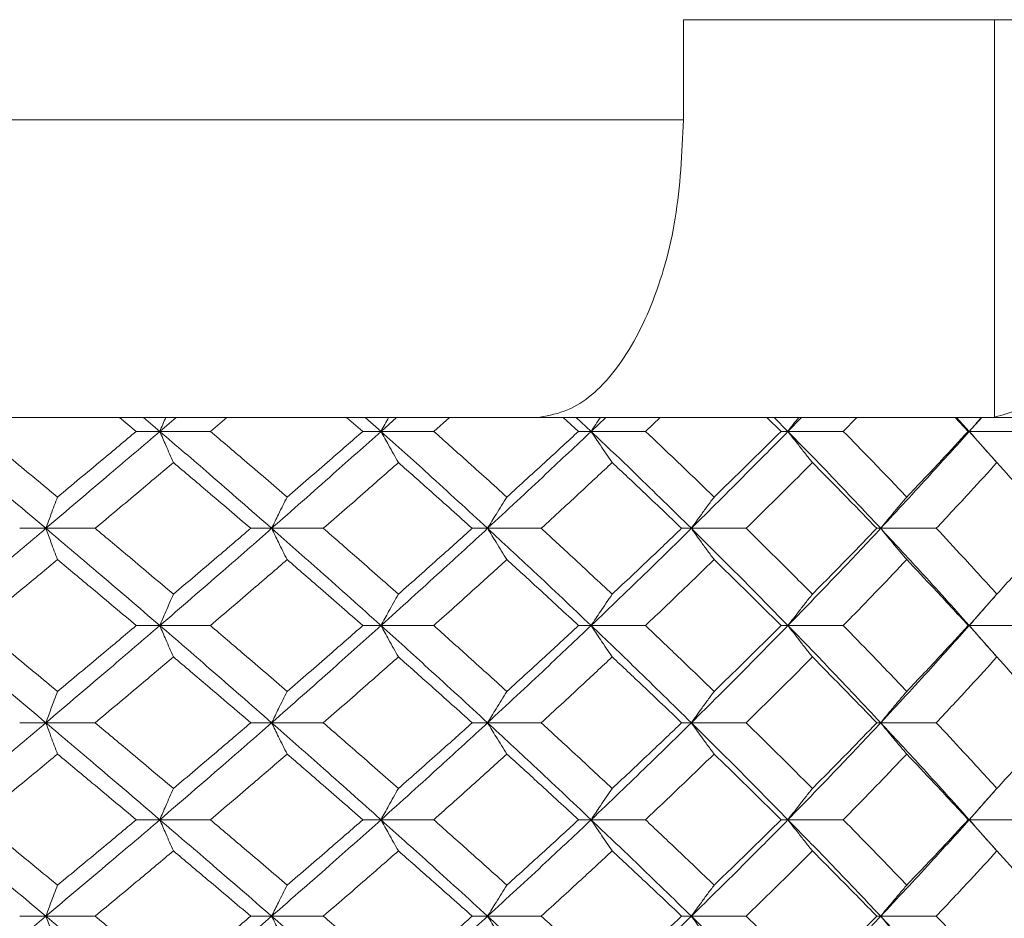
# Model space of a CAD drawing. Header units: inches. Extents: x -4.1 to 22.8, y -8.3 to 17.7.
# Tile 39 of 130: x -0.594 to 0.025, y 1.803 to 2.368. Entities that reach past the tile are written whole.
import ezdxf

# ---------------------------------------------------------------- set-up
doc = ezdxf.new("R2010")
doc.units = ezdxf.units.IN
doc.header["$MEASUREMENT"] = 0

msp = doc.modelspace()

# ---------------------------------------------------------------- linework, layer by layer
at = {"color": 7, "linetype": 'Continuous', "lineweight": 15}
for p, q in [((0.10933, 2.36819), (-0.17646, 2.36819)), ((-0.17646, 2.36819), (-0.17646, 2.30519)), ((0.0191, 2.36819), (0.0191, 2.11833)), ((-1.82114, 2.30519), (-0.17646, 2.30519)), ((-0.27019, 2.11819), (-1.7274, 2.11819)), ((-0.52061, 2.10937), (-0.5312, 2.11819)), ((-0.50578, 2.10937), (-0.51615, 2.11819)), ((-0.50578, 2.10937), (-0.49552, 2.11819)), ((-0.47401, 2.10937), (-0.46363, 2.11819)), ((-0.37815, 2.10937), (-0.38831, 2.11819)), ((-0.36672, 2.10937), (-0.37666, 2.11819)), ((-0.36672, 2.10937), (-0.35693, 2.11819)), ((-0.33358, 2.10937), (-0.32368, 2.11819)), ((-0.26669, 2.11833), (-0.27019, 2.11819)), ((-0.27019, 2.11819), (0.01532, 2.11819)), ((-0.24249, 2.10937), (-0.25211, 2.11819)), ((-0.23459, 2.10937), (-0.24399, 2.11819)), ((-0.23459, 2.10937), (-0.22537, 2.11819)), ((-0.20043, 2.10937), (-0.19113, 2.11819)), ((-0.11512, 2.10937), (-0.1241, 2.11819)), ((-0.11083, 2.10937), (-0.11958, 2.11819)), ((-0.11083, 2.10937), (-0.10228, 2.11819)), ((-0.07604, 2.10937), (-0.06743, 2.11819)), ((0.00257, 2.10937), (-0.00566, 2.11819)), ((0.0032, 2.10937), (-0.00481, 2.11819)), ((0.0032, 2.10937), (0.01098, 2.11819)), ((0.01532, 2.11819), (0.0191, 2.11833)), ((0.74392, 2.11819), (0.01532, 2.11819)), ((-0.50578, 2.10937), (-0.52061, 2.10937)), ((-0.50578, 2.10937), (-0.47401, 2.10937)), ((-0.36672, 2.10937), (-0.37815, 2.10937)), ((-0.36672, 2.10937), (-0.33358, 2.10937)), ((-0.23459, 2.10937), (-0.24249, 2.10937)), ((-0.23459, 2.10937), (-0.20043, 2.10937)), ((-0.11083, 2.10937), (-0.11512, 2.10937)), ((-0.11083, 2.10937), (-0.07604, 2.10937)), ((0.0032, 2.10937), (0.00257, 2.10937)), ((0.02042, 2.08986), (0.0032, 2.10937)), ((0.0032, 2.10937), (0.03825, 2.10937)), ((-0.57743, 2.04841), (-0.5939, 2.04841)), ((-0.57743, 2.04841), (-0.54648, 2.04841)), ((-0.43548, 2.04841), (-0.44862, 2.04841)), ((-0.43548, 2.04841), (-0.40298, 2.04841)), ((-0.2997, 2.04841), (-0.30938, 2.04841)), ((-0.2997, 2.04841), (-0.266, 2.04841)), ((-0.17158, 2.04841), (-0.17768, 2.04841)), ((-0.17158, 2.04841), (-0.13705, 2.04841)), ((-0.05252, 2.04841), (-0.05498, 2.04841)), ((-0.05252, 2.04841), (-0.01755, 2.04841)), ((0.0032, 1.98729), (0.02038, 2.00689)), ((-0.50578, 1.98729), (-0.52061, 1.98729)), ((-0.50578, 1.98729), (-0.47401, 1.98729)), ((-0.36672, 1.98729), (-0.37815, 1.98729)), ((-0.36672, 1.98729), (-0.33358, 1.98729)), ((-0.23459, 1.98729), (-0.24249, 1.98729)), ((-0.23459, 1.98729), (-0.20043, 1.98729)), ((-0.11083, 1.98729), (-0.11512, 1.98729)), ((-0.11083, 1.98729), (-0.07604, 1.98729)), ((0.0032, 1.98729), (0.00257, 1.98729)), ((0.02042, 1.9677), (0.0032, 1.98729)), ((0.0032, 1.98729), (0.03825, 1.98729)), ((-0.57743, 1.92616), (-0.5939, 1.92616)), ((-0.57743, 1.92616), (-0.54648, 1.92616)), ((-0.43548, 1.92616), (-0.44862, 1.92616)), ((-0.43548, 1.92616), (-0.40298, 1.92616)), ((-0.2997, 1.92616), (-0.30938, 1.92616)), ((-0.2997, 1.92616), (-0.266, 1.92616)), ((-0.17158, 1.92616), (-0.17768, 1.92616)), ((-0.17158, 1.92616), (-0.13705, 1.92616)), ((-0.05252, 1.92616), (-0.05498, 1.92616)), ((-0.05252, 1.92616), (-0.01755, 1.92616)), ((0.0032, 1.86521), (0.02038, 1.88473)), ((-0.50578, 1.86521), (-0.52061, 1.86521)), ((-0.50578, 1.86521), (-0.47401, 1.86521)), ((-0.36672, 1.86521), (-0.37815, 1.86521)), ((-0.36672, 1.86521), (-0.33358, 1.86521)), ((-0.23459, 1.86521), (-0.24249, 1.86521)), ((-0.23459, 1.86521), (-0.20043, 1.86521)), ((-0.11083, 1.86521), (-0.11512, 1.86521)), ((-0.11083, 1.86521), (-0.07604, 1.86521)), ((0.0032, 1.86521), (0.00257, 1.86521)), ((0.02042, 1.84575), (0.0032, 1.86521)), ((0.0032, 1.86521), (0.03825, 1.86521)), ((-0.57743, 1.80459), (-0.5939, 1.80459)), ((-0.57743, 1.80459), (-0.54648, 1.80459)), ((-0.43548, 1.80459), (-0.44862, 1.80459)), ((-0.43548, 1.80459), (-0.40298, 1.80459)), ((-0.2997, 1.80459), (-0.30938, 1.80459)), ((-0.2997, 1.80459), (-0.266, 1.80459)), ((-0.17158, 1.80459), (-0.17768, 1.80459)), ((-0.17158, 1.80459), (-0.13705, 1.80459)), ((-0.05252, 1.80459), (-0.05498, 1.80459)), ((-0.05252, 1.80459), (-0.01755, 1.80459))]:
    msp.add_line(p, q, dxfattribs=at)
for points, knots in [([(-0.17646, 2.30519), (-0.17749, 2.28422), (-0.17956, 2.2423), (-0.19564, 2.1864), (-0.21934, 2.14408), (-0.2446, 2.1225), (-0.26088, 2.11943), (-0.26669, 2.11833)], [0, 0, 0, 0, 0.219054, 0.438124, 0.65753, 0.877706, 1, 1, 1, 1]), ([(0.0191, 2.11833), (0.02963, 2.12122), (0.0507, 2.12701), (0.07825, 2.16159), (0.09854, 2.21089), (0.10816, 2.26192), (0.10902, 2.29403), (0.10933, 2.30519)], [0, 0, 0, 0, 0.221192, 0.442436, 0.66314, 0.882991, 1, 1, 1, 1]), ([(-0.50199, 2.11819), (-0.502, 2.11816), (-0.50328, 2.11525), (-0.50454, 2.11229), (-0.50578, 2.10937)], [0, 0, 0, 0, 0.010761, 1, 1, 1, 1]), ([(-0.36186, 2.11819), (-0.36188, 2.11816), (-0.36351, 2.11525), (-0.36513, 2.11229), (-0.36672, 2.10937)], [0, 0, 0, 0, 0.0107659, 1, 1, 1, 1]), ([(-0.22872, 2.11819), (-0.22874, 2.11816), (-0.23071, 2.11525), (-0.23266, 2.11229), (-0.23459, 2.10937)], [0, 0, 0, 0, 0.010768, 1, 1, 1, 1]), ([(-0.10401, 2.11819), (-0.10403, 2.11816), (-0.10632, 2.11525), (-0.10859, 2.11229), (-0.11083, 2.10937)], [0, 0, 0, 0, 0.010766, 1, 1, 1, 1]), ([(0.0109, 2.11819), (0.01087, 2.11816), (0.00829, 2.11525), (0.00573, 2.11229), (0.0032, 2.10937)], [0, 0, 0, 0, 0.010766, 1, 1, 1, 1]), ([(-0.57743, 2.04841), (-0.59095, 2.05981), (-0.61508, 2.08014), (-0.6395, 2.10044), (-0.65024, 2.10937)], [0, 0, 0, 0, 0.560457, 1, 1, 1, 1]), ([(-0.57013, 2.0681), (-0.57944, 2.07581), (-0.59606, 2.08958), (-0.61282, 2.10332), (-0.62019, 2.10937)], [0, 0, 0, 0, 0.560339, 1, 1, 1, 1]), ([(-0.57743, 2.04841), (-0.56397, 2.05981), (-0.53995, 2.08014), (-0.51621, 2.10044), (-0.50578, 2.10937)], [0, 0, 0, 0, 0.560457, 1, 1, 1, 1]), ([(-0.57013, 2.0681), (-0.56085, 2.07581), (-0.54428, 2.08958), (-0.52784, 2.10332), (-0.52061, 2.10937)], [0, 0, 0, 0, 0.560339, 1, 1, 1, 1]), ([(-0.49724, 2.08973), (-0.49804, 2.09154), (-0.49964, 2.09514), (-0.50249, 2.10167), (-0.50453, 2.10644), (-0.50578, 2.10937)], [0, 0, 0, 0, 0.279166, 0.558332, 1, 1, 1, 1]), ([(-0.43548, 2.04841), (-0.44851, 2.05981), (-0.47175, 2.08014), (-0.49539, 2.10044), (-0.50578, 2.10937)], [0, 0, 0, 0, 0.560457, 1, 1, 1, 1]), ([(-0.42572, 2.0681), (-0.43469, 2.07581), (-0.4507, 2.08958), (-0.46689, 2.10332), (-0.47401, 2.10937)], [0, 0, 0, 0, 0.560339, 1, 1, 1, 1]), ([(-0.43548, 2.04841), (-0.42253, 2.05981), (-0.39943, 2.08014), (-0.37671, 2.10044), (-0.36672, 2.10937)], [0, 0, 0, 0, 0.560457, 1, 1, 1, 1]), ([(-0.42572, 2.0681), (-0.41679, 2.07581), (-0.40085, 2.08958), (-0.38508, 2.10332), (-0.37815, 2.10937)], [0, 0, 0, 0, 0.5603389, 1, 1, 1, 1]), ([(-0.35577, 2.08973), (-0.3568, 2.09154), (-0.35885, 2.09514), (-0.36251, 2.10167), (-0.36512, 2.10644), (-0.36672, 2.10937)], [0, 0, 0, 0, 0.279167, 0.558335, 1, 1, 1, 1]), ([(-0.2997, 2.04841), (-0.31209, 2.05981), (-0.3342, 2.08014), (-0.35679, 2.10044), (-0.36672, 2.10937)], [0, 0, 0, 0, 0.5604574, 1, 1, 1, 1]), ([(-0.28759, 2.0681), (-0.29611, 2.07581), (-0.31134, 2.08958), (-0.32678, 2.10332), (-0.33358, 2.10937)], [0, 0, 0, 0, 0.560338, 1, 1, 1, 1]), ([(-0.2997, 2.04841), (-0.28741, 2.05981), (-0.26548, 2.08014), (-0.24402, 2.10044), (-0.23459, 2.10937)], [0, 0, 0, 0, 0.560457, 1, 1, 1, 1]), ([(-0.28759, 2.0681), (-0.27911, 2.07581), (-0.26397, 2.08958), (-0.24905, 2.10332), (-0.24249, 2.10937)], [0, 0, 0, 0, 0.560339, 1, 1, 1, 1]), ([(-0.22135, 2.08973), (-0.22259, 2.09154), (-0.22508, 2.09514), (-0.2295, 2.10167), (-0.23266, 2.10644), (-0.23459, 2.10937)], [0, 0, 0, 0, 0.279169, 0.558336, 1, 1, 1, 1]), ([(-0.17158, 2.04841), (-0.1832, 2.05981), (-0.20393, 2.08014), (-0.22523, 2.10044), (-0.23459, 2.10937)], [0, 0, 0, 0, 0.560457, 1, 1, 1, 1]), ([(-0.15725, 2.0681), (-0.16524, 2.07581), (-0.17951, 2.08958), (-0.19404, 2.10332), (-0.20043, 2.10937)], [0, 0, 0, 0, 0.56034, 1, 1, 1, 1]), ([(-0.17158, 2.04841), (-0.16008, 2.05981), (-0.13956, 2.08014), (-0.1196, 2.10044), (-0.11083, 2.10937)], [0, 0, 0, 0, 0.5604574, 1, 1, 1, 1]), ([(-0.15725, 2.0681), (-0.14931, 2.07581), (-0.13514, 2.08958), (-0.12123, 2.10332), (-0.11512, 2.10937)], [0, 0, 0, 0, 0.5603386, 1, 1, 1, 1]), ([(-0.09545, 2.08973), (-0.09689, 2.09154), (-0.09978, 2.09514), (-0.10491, 2.10167), (-0.10858, 2.10644), (-0.11083, 2.10937)], [0, 0, 0, 0, 0.279166, 0.558334, 1, 1, 1, 1]), ([(-0.05252, 2.04841), (-0.06324, 2.05981), (-0.08236, 2.08014), (-0.10214, 2.10044), (-0.11083, 2.10937)], [0, 0, 0, 0, 0.560457, 1, 1, 1, 1]), ([(-0.03613, 2.0681), (-0.0435, 2.07581), (-0.05665, 2.08958), (-0.07012, 2.10332), (-0.07604, 2.10937)], [0, 0, 0, 0, 0.560339, 1, 1, 1, 1]), ([(-0.05252, 2.04841), (-0.04194, 2.05981), (-0.02305, 2.08014), (-0.00482, 2.10044), (0.0032, 2.10937)], [0, 0, 0, 0, 0.560458, 1, 1, 1, 1]), ([(-0.03613, 2.0681), (-0.02882, 2.07581), (-0.01577, 2.08958), (-0.00303, 2.10332), (0.00257, 2.10937)], [0, 0, 0, 0, 0.560339, 1, 1, 1, 1]), ([(0.02056, 2.08973), (0.01893, 2.09154), (0.01567, 2.09514), (0.00988, 2.10167), (0.00574, 2.10644), (0.0032, 2.10937)], [0, 0, 0, 0, 0.279166, 0.558335, 1, 1, 1, 1]), ([(-0.54648, 2.04841), (-0.53725, 2.05613), (-0.52077, 2.06991), (-0.50442, 2.08368), (-0.49724, 2.08973)], [0, 0, 0, 0, 0.560273, 1, 1, 1, 1]), ([(-0.44862, 2.04841), (-0.45766, 2.05613), (-0.47378, 2.06991), (-0.49007, 2.08368), (-0.49724, 2.08973)], [0, 0, 0, 0, 0.560273, 1, 1, 1, 1]), ([(-0.40298, 2.04841), (-0.39411, 2.05613), (-0.37829, 2.06991), (-0.36265, 2.08368), (-0.35577, 2.08973)], [0, 0, 0, 0, 0.560274, 1, 1, 1, 1]), ([(-0.30938, 2.04841), (-0.31798, 2.05613), (-0.33334, 2.06991), (-0.34892, 2.08368), (-0.35577, 2.08973)], [0, 0, 0, 0, 0.560273, 1, 1, 1, 1]), ([(-0.266, 2.04841), (-0.2576, 2.05613), (-0.24261, 2.06991), (-0.22784, 2.08368), (-0.22135, 2.08973)], [0, 0, 0, 0, 0.560273, 1, 1, 1, 1]), ([(-0.17768, 2.04841), (-0.18576, 2.05613), (-0.2002, 2.06991), (-0.21489, 2.08368), (-0.22135, 2.08973)], [0, 0, 0, 0, 0.560273, 1, 1, 1, 1]), ([(-0.13705, 2.04841), (-0.12921, 2.05613), (-0.11521, 2.06991), (-0.10148, 2.08368), (-0.09545, 2.08973)], [0, 0, 0, 0, 0.560273, 1, 1, 1, 1]), ([(-0.05498, 2.04841), (-0.06246, 2.05613), (-0.0758, 2.06991), (-0.08945, 2.08368), (-0.09545, 2.08973)], [0, 0, 0, 0, 0.560274, 1, 1, 1, 1]), ([(-0.01755, 2.04841), (-0.01035, 2.05613), (0.0025, 2.06991), (0.01504, 2.08368), (0.02056, 2.08973)], [0, 0, 0, 0, 0.560274, 1, 1, 1, 1]), ([(0.05738, 2.04841), (0.05059, 2.05613), (0.03848, 2.06991), (0.02603, 2.08368), (0.02056, 2.08973)], [0, 0, 0, 0, 0.5602737, 1, 1, 1, 1]), ([(-0.57013, 2.0681), (-0.57082, 2.06629), (-0.57218, 2.06268), (-0.57462, 2.05614), (-0.57636, 2.05135), (-0.57743, 2.04841)], [0, 0, 0, 0, 0.2788684, 0.5577382, 1, 1, 1, 1]), ([(-0.42572, 2.0681), (-0.42663, 2.06629), (-0.42846, 2.06268), (-0.43172, 2.05614), (-0.43405, 2.05135), (-0.43548, 2.04841)], [0, 0, 0, 0, 0.278869, 0.55774, 1, 1, 1, 1]), ([(-0.28759, 2.0681), (-0.28872, 2.06629), (-0.29099, 2.06268), (-0.29504, 2.05614), (-0.29793, 2.05135), (-0.2997, 2.04841)], [0, 0, 0, 0, 0.2788689, 0.557743, 1, 1, 1, 1]), ([(-0.15725, 2.0681), (-0.15859, 2.06629), (-0.16128, 2.06268), (-0.16606, 2.05614), (-0.16948, 2.05135), (-0.17158, 2.04841)], [0, 0, 0, 0, 0.278869, 0.557739, 1, 1, 1, 1]), ([(-0.03613, 2.0681), (-0.03766, 2.06629), (-0.04074, 2.06268), (-0.04621, 2.05614), (-0.05012, 2.05135), (-0.05252, 2.04841)], [0, 0, 0, 0, 0.27887, 0.557739, 1, 1, 1, 1]), ([(-0.65024, 1.98729), (-0.63658, 1.9987), (-0.61218, 2.01908), (-0.58805, 2.03945), (-0.57743, 2.04841)], [0, 0, 0, 0, 0.560155, 1, 1, 1, 1]), ([(-0.57013, 2.02871), (-0.57081, 2.03051), (-0.57218, 2.03413), (-0.57462, 2.04068), (-0.57636, 2.04547), (-0.57743, 2.04841)], [0, 0, 0, 0, 0.278774, 0.557552, 1, 1, 1, 1]), ([(-0.50578, 1.98729), (-0.51907, 1.9987), (-0.5428, 2.01908), (-0.56685, 2.03945), (-0.57743, 2.04841)], [0, 0, 0, 0, 0.560155, 1, 1, 1, 1]), ([(-0.49724, 2.00701), (-0.50639, 2.01474), (-0.52273, 2.02855), (-0.53923, 2.04234), (-0.54648, 2.04841)], [0, 0, 0, 0, 0.560136, 1, 1, 1, 1]), ([(-0.50578, 1.98729), (-0.49256, 1.9987), (-0.46895, 2.01908), (-0.44571, 2.03945), (-0.43548, 2.04841)], [0, 0, 0, 0, 0.560155, 1, 1, 1, 1]), ([(-0.49724, 2.00701), (-0.48812, 2.01474), (-0.47184, 2.02855), (-0.45572, 2.04234), (-0.44862, 2.04841)], [0, 0, 0, 0, 0.560136, 1, 1, 1, 1]), ([(-0.42572, 2.02871), (-0.42663, 2.03051), (-0.42846, 2.03413), (-0.43172, 2.04068), (-0.43405, 2.04547), (-0.43548, 2.04841)], [0, 0, 0, 0, 0.278772, 0.557551, 1, 1, 1, 1]), ([(-0.36672, 1.98729), (-0.37945, 1.9987), (-0.40217, 2.01908), (-0.4253, 2.03945), (-0.43548, 2.04841)], [0, 0, 0, 0, 0.560156, 1, 1, 1, 1]), ([(-0.35577, 2.00701), (-0.36453, 2.01474), (-0.38017, 2.02855), (-0.39601, 2.04234), (-0.40298, 2.04841)], [0, 0, 0, 0, 0.560135, 1, 1, 1, 1]), ([(-0.36672, 1.98729), (-0.35409, 1.9987), (-0.33153, 2.01908), (-0.30942, 2.03945), (-0.2997, 2.04841)], [0, 0, 0, 0, 0.5601558, 1, 1, 1, 1]), ([(-0.35577, 2.00701), (-0.34705, 2.01474), (-0.33149, 2.02855), (-0.31613, 2.04234), (-0.30938, 2.04841)], [0, 0, 0, 0, 0.560136, 1, 1, 1, 1]), ([(-0.28759, 2.02871), (-0.28872, 2.03051), (-0.29099, 2.03413), (-0.29503, 2.04068), (-0.29793, 2.04547), (-0.2997, 2.04841)], [0, 0, 0, 0, 0.278778, 0.557551, 1, 1, 1, 1]), ([(-0.23459, 1.98729), (-0.24661, 1.9987), (-0.26807, 2.01908), (-0.29004, 2.03945), (-0.2997, 2.04841)], [0, 0, 0, 0, 0.560155, 1, 1, 1, 1]), ([(-0.22135, 2.00701), (-0.22962, 2.01474), (-0.24439, 2.02855), (-0.2594, 2.04234), (-0.266, 2.04841)], [0, 0, 0, 0, 0.560135, 1, 1, 1, 1]), ([(-0.23459, 1.98729), (-0.22268, 1.9987), (-0.20142, 2.01908), (-0.18069, 2.03945), (-0.17158, 2.04841)], [0, 0, 0, 0, 0.560155, 1, 1, 1, 1]), ([(-0.22135, 2.00701), (-0.21313, 2.01474), (-0.19845, 2.02855), (-0.18403, 2.04234), (-0.17768, 2.04841)], [0, 0, 0, 0, 0.5601361, 1, 1, 1, 1]), ([(-0.15725, 2.02871), (-0.15859, 2.03051), (-0.16127, 2.03413), (-0.16606, 2.04068), (-0.16948, 2.04547), (-0.17158, 2.04841)], [0, 0, 0, 0, 0.278774, 0.557551, 1, 1, 1, 1]), ([(-0.11083, 1.98729), (-0.12201, 1.9987), (-0.14198, 2.01908), (-0.16254, 2.03945), (-0.17158, 2.04841)], [0, 0, 0, 0, 0.560155, 1, 1, 1, 1]), ([(-0.09545, 2.00701), (-0.10314, 2.01474), (-0.11687, 2.02855), (-0.13089, 2.04234), (-0.13705, 2.04841)], [0, 0, 0, 0, 0.560136, 1, 1, 1, 1]), ([(-0.11083, 1.98729), (-0.09978, 1.9987), (-0.08004, 2.01908), (-0.06093, 2.03945), (-0.05252, 2.04841)], [0, 0, 0, 0, 0.560155, 1, 1, 1, 1]), ([(-0.09545, 2.00701), (-0.08781, 2.01474), (-0.07419, 2.02855), (-0.06085, 2.04234), (-0.05498, 2.04841)], [0, 0, 0, 0, 0.560136, 1, 1, 1, 1]), ([(-0.03613, 2.02871), (-0.03766, 2.03051), (-0.04073, 2.03413), (-0.04621, 2.04068), (-0.05012, 2.04547), (-0.05252, 2.04841)], [0, 0, 0, 0, 0.278774, 0.557551, 1, 1, 1, 1]), ([(0.0032, 1.98729), (-0.00702, 1.9987), (-0.02527, 2.01908), (-0.0442, 2.03945), (-0.05252, 2.04841)], [0, 0, 0, 0, 0.560155, 1, 1, 1, 1]), ([(0.02056, 2.00701), (0.01353, 2.01474), (0.00098, 2.02855), (-0.01189, 2.04234), (-0.01755, 2.04841)], [0, 0, 0, 0, 0.560136, 1, 1, 1, 1]), ([(0.02056, 2.00701), (0.02752, 2.01474), (0.03995, 2.02855), (0.05206, 2.04234), (0.05738, 2.04841)], [0, 0, 0, 0, 0.560136, 1, 1, 1, 1]), ([(-0.62019, 1.98729), (-0.61081, 1.99502), (-0.59407, 2.00883), (-0.57744, 2.02263), (-0.57013, 2.02871)], [0, 0, 0, 0, 0.560071, 1, 1, 1, 1]), ([(-0.52061, 1.98729), (-0.52981, 1.99502), (-0.54625, 2.00883), (-0.56284, 2.02263), (-0.57013, 2.02871)], [0, 0, 0, 0, 0.5600709, 1, 1, 1, 1]), ([(-0.47401, 1.98729), (-0.46495, 1.99502), (-0.44877, 2.00883), (-0.43276, 2.02263), (-0.42572, 2.02871)], [0, 0, 0, 0, 0.560071, 1, 1, 1, 1]), ([(-0.37815, 1.98729), (-0.38698, 1.99502), (-0.40274, 2.00883), (-0.4187, 2.02263), (-0.42572, 2.02871)], [0, 0, 0, 0, 0.560071, 1, 1, 1, 1]), ([(-0.33358, 1.98729), (-0.32493, 1.99502), (-0.3095, 2.00883), (-0.29428, 2.02263), (-0.28759, 2.02871)], [0, 0, 0, 0, 0.560071, 1, 1, 1, 1]), ([(-0.24249, 1.98729), (-0.25085, 1.99502), (-0.26577, 2.00883), (-0.28092, 2.02263), (-0.28759, 2.02871)], [0, 0, 0, 0, 0.560071, 1, 1, 1, 1]), ([(-0.20043, 1.98729), (-0.1923, 1.99502), (-0.17778, 2.00883), (-0.16352, 2.02263), (-0.15725, 2.02871)], [0, 0, 0, 0, 0.56007, 1, 1, 1, 1]), ([(-0.11512, 1.98729), (-0.12291, 1.99502), (-0.13682, 2.00883), (-0.15101, 2.02263), (-0.15725, 2.02871)], [0, 0, 0, 0, 0.560071, 1, 1, 1, 1]), ([(-0.07604, 1.98729), (-0.06851, 1.99502), (-0.05506, 2.00883), (-0.04191, 2.02263), (-0.03613, 2.02871)], [0, 0, 0, 0, 0.560071, 1, 1, 1, 1]), ([(0.00257, 1.98729), (-0.00457, 1.99502), (-0.01732, 2.00883), (-0.03038, 2.02263), (-0.03613, 2.02871)], [0, 0, 0, 0, 0.560071, 1, 1, 1, 1]), ([(-0.49724, 2.00701), (-0.49804, 2.0052), (-0.49964, 2.00158), (-0.50249, 1.99503), (-0.50453, 1.99023), (-0.50578, 1.98729)], [0, 0, 0, 0, 0.278673, 0.557349, 1, 1, 1, 1]), ([(-0.35577, 2.00701), (-0.3568, 2.0052), (-0.35885, 2.00158), (-0.3625, 1.99503), (-0.36512, 1.99023), (-0.36672, 1.98729)], [0, 0, 0, 0, 0.278675, 0.557352, 1, 1, 1, 1]), ([(-0.22135, 2.00701), (-0.22259, 2.0052), (-0.22507, 2.00158), (-0.22949, 1.99503), (-0.23265, 1.99023), (-0.23459, 1.98729)], [0, 0, 0, 0, 0.278679, 0.557354, 1, 1, 1, 1]), ([(-0.09545, 2.00701), (-0.09689, 2.0052), (-0.09977, 2.00158), (-0.10491, 1.99503), (-0.10858, 1.99023), (-0.11083, 1.98729)], [0, 0, 0, 0, 0.278675, 0.557352, 1, 1, 1, 1]), ([(0.02056, 2.00701), (0.01893, 2.0052), (0.01568, 2.00158), (0.00988, 1.99503), (0.00574, 1.99023), (0.0032, 1.98729)], [0, 0, 0, 0, 0.278675, 0.557353, 1, 1, 1, 1]), ([(-0.57743, 1.92616), (-0.59095, 1.93757), (-0.6151, 1.95794), (-0.6395, 1.97832), (-0.65024, 1.98729)], [0, 0, 0, 0, 0.559853, 1, 1, 1, 1]), ([(-0.57013, 1.94587), (-0.57944, 1.9536), (-0.59607, 1.9674), (-0.61282, 1.98121), (-0.62019, 1.98729)], [0, 0, 0, 0, 0.5599325, 1, 1, 1, 1]), ([(-0.57743, 1.92616), (-0.56397, 1.93757), (-0.53993, 1.95794), (-0.51622, 1.97832), (-0.50578, 1.98729)], [0, 0, 0, 0, 0.559853, 1, 1, 1, 1]), ([(-0.57013, 1.94587), (-0.56085, 1.9536), (-0.54427, 1.9674), (-0.52784, 1.98121), (-0.52061, 1.98729)], [0, 0, 0, 0, 0.559932, 1, 1, 1, 1]), ([(-0.49724, 1.96756), (-0.49804, 1.96937), (-0.49964, 1.97299), (-0.50249, 1.97954), (-0.50453, 1.98434), (-0.50578, 1.98729)], [0, 0, 0, 0, 0.278673, 0.557348, 1, 1, 1, 1]), ([(-0.43548, 1.92616), (-0.4485, 1.93757), (-0.47177, 1.95794), (-0.49538, 1.97832), (-0.50578, 1.98729)], [0, 0, 0, 0, 0.559853, 1, 1, 1, 1]), ([(-0.42572, 1.94587), (-0.43469, 1.9536), (-0.4507, 1.9674), (-0.46689, 1.98121), (-0.47401, 1.98729)], [0, 0, 0, 0, 0.559933, 1, 1, 1, 1]), ([(-0.43548, 1.92616), (-0.42253, 1.93757), (-0.39941, 1.95794), (-0.37671, 1.97832), (-0.36672, 1.98729)], [0, 0, 0, 0, 0.559853, 1, 1, 1, 1]), ([(-0.42572, 1.94587), (-0.41679, 1.9536), (-0.40084, 1.9674), (-0.38508, 1.98121), (-0.37815, 1.98729)], [0, 0, 0, 0, 0.559932, 1, 1, 1, 1]), ([(-0.35577, 1.96756), (-0.3568, 1.96937), (-0.35885, 1.97299), (-0.3625, 1.97954), (-0.36512, 1.98434), (-0.36672, 1.98729)], [0, 0, 0, 0, 0.278675, 0.557351, 1, 1, 1, 1]), ([(-0.2997, 1.92616), (-0.31209, 1.93757), (-0.33421, 1.95794), (-0.35679, 1.97832), (-0.36672, 1.98729)], [0, 0, 0, 0, 0.559853, 1, 1, 1, 1]), ([(-0.28759, 1.94587), (-0.29611, 1.9536), (-0.31134, 1.9674), (-0.32678, 1.98121), (-0.33358, 1.98729)], [0, 0, 0, 0, 0.559932, 1, 1, 1, 1]), ([(-0.2997, 1.92616), (-0.28741, 1.93757), (-0.26546, 1.95794), (-0.24403, 1.97832), (-0.23459, 1.98729)], [0, 0, 0, 0, 0.559853, 1, 1, 1, 1]), ([(-0.28759, 1.94587), (-0.27911, 1.9536), (-0.26396, 1.9674), (-0.24905, 1.98121), (-0.24249, 1.98729)], [0, 0, 0, 0, 0.559933, 1, 1, 1, 1]), ([(-0.22135, 1.96756), (-0.22259, 1.96937), (-0.22507, 1.97299), (-0.22949, 1.97954), (-0.23265, 1.98434), (-0.23459, 1.98729)], [0, 0, 0, 0, 0.278679, 0.557353, 1, 1, 1, 1]), ([(-0.17158, 1.92616), (-0.18319, 1.93757), (-0.20394, 1.95794), (-0.22522, 1.97832), (-0.23459, 1.98729)], [0, 0, 0, 0, 0.559853, 1, 1, 1, 1]), ([(-0.15725, 1.94587), (-0.16524, 1.9536), (-0.17951, 1.9674), (-0.19404, 1.98121), (-0.20043, 1.98729)], [0, 0, 0, 0, 0.559933, 1, 1, 1, 1]), ([(-0.17158, 1.92616), (-0.16008, 1.93757), (-0.13955, 1.95794), (-0.11961, 1.97832), (-0.11083, 1.98729)], [0, 0, 0, 0, 0.559852, 1, 1, 1, 1]), ([(-0.15725, 1.94587), (-0.14931, 1.9536), (-0.13513, 1.9674), (-0.12123, 1.98121), (-0.11512, 1.98729)], [0, 0, 0, 0, 0.559932, 1, 1, 1, 1]), ([(-0.09545, 1.96756), (-0.09689, 1.96937), (-0.09977, 1.97299), (-0.10491, 1.97954), (-0.10858, 1.98434), (-0.11083, 1.98729)], [0, 0, 0, 0, 0.278675, 0.55735, 1, 1, 1, 1]), ([(-0.05252, 1.92616), (-0.06324, 1.93757), (-0.08237, 1.95794), (-0.10213, 1.97832), (-0.11083, 1.98729)], [0, 0, 0, 0, 0.559853, 1, 1, 1, 1]), ([(-0.03613, 1.94587), (-0.0435, 1.9536), (-0.05666, 1.9674), (-0.07011, 1.98121), (-0.07604, 1.98729)], [0, 0, 0, 0, 0.5599331, 1, 1, 1, 1]), ([(-0.05252, 1.92616), (-0.04194, 1.93757), (-0.02304, 1.95794), (-0.00482, 1.97832), (0.0032, 1.98729)], [0, 0, 0, 0, 0.5598531, 1, 1, 1, 1]), ([(-0.03613, 1.94587), (-0.02882, 1.9536), (-0.01577, 1.9674), (-0.00303, 1.98121), (0.00257, 1.98729)], [0, 0, 0, 0, 0.559933, 1, 1, 1, 1]), ([(0.02056, 1.96756), (0.01893, 1.96937), (0.01568, 1.97299), (0.00988, 1.97954), (0.00574, 1.98434), (0.0032, 1.98729)], [0, 0, 0, 0, 0.278675, 0.557351, 1, 1, 1, 1]), ([(-0.54648, 1.92616), (-0.53725, 1.93389), (-0.52076, 1.94768), (-0.50443, 1.96149), (-0.49724, 1.96756)], [0, 0, 0, 0, 0.559868, 1, 1, 1, 1]), ([(-0.44862, 1.92616), (-0.45765, 1.93389), (-0.47378, 1.94768), (-0.49007, 1.96149), (-0.49724, 1.96756)], [0, 0, 0, 0, 0.559867, 1, 1, 1, 1]), ([(-0.40298, 1.92616), (-0.39411, 1.93389), (-0.37828, 1.94768), (-0.36265, 1.96149), (-0.35577, 1.96756)], [0, 0, 0, 0, 0.559868, 1, 1, 1, 1]), ([(-0.30938, 1.92616), (-0.31798, 1.93389), (-0.33335, 1.94768), (-0.34892, 1.96149), (-0.35577, 1.96756)], [0, 0, 0, 0, 0.559867, 1, 1, 1, 1]), ([(-0.266, 1.92616), (-0.2576, 1.93389), (-0.2426, 1.94768), (-0.22785, 1.96149), (-0.22135, 1.96756)], [0, 0, 0, 0, 0.5598671, 1, 1, 1, 1]), ([(-0.17768, 1.92616), (-0.18576, 1.93389), (-0.2002, 1.94768), (-0.21489, 1.96149), (-0.22135, 1.96756)], [0, 0, 0, 0, 0.559867, 1, 1, 1, 1]), ([(-0.13705, 1.92616), (-0.12921, 1.93389), (-0.11521, 1.94768), (-0.10149, 1.96149), (-0.09545, 1.96756)], [0, 0, 0, 0, 0.5598676, 1, 1, 1, 1]), ([(-0.05498, 1.92616), (-0.06245, 1.93389), (-0.07581, 1.94768), (-0.08945, 1.96149), (-0.09545, 1.96756)], [0, 0, 0, 0, 0.559868, 1, 1, 1, 1]), ([(-0.01755, 1.92616), (-0.01035, 1.93389), (0.00251, 1.94768), (0.01504, 1.96149), (0.02056, 1.96756)], [0, 0, 0, 0, 0.559868, 1, 1, 1, 1]), ([(0.05738, 1.92616), (0.0506, 1.93389), (0.03848, 1.94768), (0.02603, 1.96149), (0.02056, 1.96756)], [0, 0, 0, 0, 0.559868, 1, 1, 1, 1]), ([(-0.57013, 1.94587), (-0.57081, 1.94406), (-0.57218, 1.94045), (-0.57462, 1.93389), (-0.57636, 1.9291), (-0.57743, 1.92616)], [0, 0, 0, 0, 0.278776, 0.557552, 1, 1, 1, 1]), ([(-0.42572, 1.94587), (-0.42663, 1.94406), (-0.42846, 1.94045), (-0.43172, 1.93389), (-0.43405, 1.9291), (-0.43548, 1.92616)], [0, 0, 0, 0, 0.278773, 0.557551, 1, 1, 1, 1]), ([(-0.28759, 1.94587), (-0.28872, 1.94406), (-0.29099, 1.94045), (-0.29503, 1.93389), (-0.29793, 1.9291), (-0.2997, 1.92616)], [0, 0, 0, 0, 0.278779, 0.557551, 1, 1, 1, 1]), ([(-0.15725, 1.94587), (-0.15859, 1.94406), (-0.16127, 1.94045), (-0.16606, 1.93389), (-0.16948, 1.9291), (-0.17158, 1.92616)], [0, 0, 0, 0, 0.278776, 0.557551, 1, 1, 1, 1]), ([(-0.03613, 1.94587), (-0.03766, 1.94406), (-0.04073, 1.94045), (-0.04621, 1.93389), (-0.05012, 1.9291), (-0.05252, 1.92616)], [0, 0, 0, 0, 0.278775, 0.557551, 1, 1, 1, 1]), ([(-0.65024, 1.86521), (-0.63658, 1.87657), (-0.61217, 1.89687), (-0.58805, 1.91721), (-0.57743, 1.92616)], [0, 0, 0, 0, 0.55955, 1, 1, 1, 1]), ([(-0.57013, 1.90648), (-0.57082, 1.90828), (-0.57218, 1.91189), (-0.57462, 1.91844), (-0.57636, 1.92323), (-0.57743, 1.92616)], [0, 0, 0, 0, 0.2788684, 0.5577382, 1, 1, 1, 1]), ([(-0.50578, 1.86521), (-0.51907, 1.87657), (-0.54282, 1.89687), (-0.56685, 1.91721), (-0.57743, 1.92616)], [0, 0, 0, 0, 0.559551, 1, 1, 1, 1]), ([(-0.49724, 1.88484), (-0.50639, 1.89255), (-0.52274, 1.90631), (-0.53922, 1.9201), (-0.54648, 1.92616)], [0, 0, 0, 0, 0.5597301, 1, 1, 1, 1]), ([(-0.50578, 1.86521), (-0.49256, 1.87657), (-0.46894, 1.89687), (-0.44571, 1.91721), (-0.43548, 1.92616)], [0, 0, 0, 0, 0.55955, 1, 1, 1, 1]), ([(-0.49724, 1.88484), (-0.48812, 1.89255), (-0.47183, 1.90631), (-0.45572, 1.9201), (-0.44862, 1.92616)], [0, 0, 0, 0, 0.5597302, 1, 1, 1, 1]), ([(-0.42572, 1.90648), (-0.42663, 1.90828), (-0.42846, 1.91189), (-0.43172, 1.91844), (-0.43405, 1.92323), (-0.43548, 1.92616)], [0, 0, 0, 0, 0.278869, 0.55774, 1, 1, 1, 1]), ([(-0.36672, 1.86521), (-0.37944, 1.87657), (-0.40218, 1.89687), (-0.4253, 1.91721), (-0.43548, 1.92616)], [0, 0, 0, 0, 0.55955, 1, 1, 1, 1]), ([(-0.35577, 1.88484), (-0.36453, 1.89255), (-0.38018, 1.90631), (-0.39601, 1.9201), (-0.40298, 1.92616)], [0, 0, 0, 0, 0.55973, 1, 1, 1, 1]), ([(-0.36672, 1.86521), (-0.35409, 1.87657), (-0.33152, 1.89687), (-0.30943, 1.91721), (-0.2997, 1.92616)], [0, 0, 0, 0, 0.55955, 1, 1, 1, 1]), ([(-0.35577, 1.88484), (-0.34706, 1.89255), (-0.33148, 1.90631), (-0.31613, 1.9201), (-0.30938, 1.92616)], [0, 0, 0, 0, 0.559731, 1, 1, 1, 1]), ([(-0.28759, 1.90648), (-0.28872, 1.90828), (-0.29099, 1.91189), (-0.29504, 1.91844), (-0.29793, 1.92323), (-0.2997, 1.92616)], [0, 0, 0, 0, 0.2788689, 0.557743, 1, 1, 1, 1]), ([(-0.23459, 1.86521), (-0.24661, 1.87657), (-0.26808, 1.89687), (-0.29003, 1.91721), (-0.2997, 1.92616)], [0, 0, 0, 0, 0.5595496, 1, 1, 1, 1]), ([(-0.22135, 1.88484), (-0.22962, 1.89255), (-0.2444, 1.90631), (-0.2594, 1.9201), (-0.266, 1.92616)], [0, 0, 0, 0, 0.559731, 1, 1, 1, 1]), ([(-0.23459, 1.86521), (-0.22268, 1.87657), (-0.20141, 1.89687), (-0.1807, 1.91721), (-0.17158, 1.92616)], [0, 0, 0, 0, 0.55955, 1, 1, 1, 1]), ([(-0.22135, 1.88484), (-0.21313, 1.89255), (-0.19845, 1.90631), (-0.18403, 1.9201), (-0.17768, 1.92616)], [0, 0, 0, 0, 0.55973, 1, 1, 1, 1]), ([(-0.15725, 1.90648), (-0.15859, 1.90828), (-0.16128, 1.91189), (-0.16606, 1.91844), (-0.16948, 1.92323), (-0.17158, 1.92616)], [0, 0, 0, 0, 0.278869, 0.557739, 1, 1, 1, 1]), ([(-0.11083, 1.86521), (-0.12201, 1.87657), (-0.14199, 1.89687), (-0.16253, 1.91721), (-0.17158, 1.92616)], [0, 0, 0, 0, 0.559551, 1, 1, 1, 1]), ([(-0.09545, 1.88484), (-0.10314, 1.89255), (-0.11688, 1.90631), (-0.13089, 1.9201), (-0.13705, 1.92616)], [0, 0, 0, 0, 0.5597304, 1, 1, 1, 1]), ([(-0.11083, 1.86521), (-0.09978, 1.87657), (-0.08003, 1.89687), (-0.06093, 1.91721), (-0.05252, 1.92616)], [0, 0, 0, 0, 0.55955, 1, 1, 1, 1]), ([(-0.09545, 1.88484), (-0.08782, 1.89255), (-0.07418, 1.90631), (-0.06085, 1.9201), (-0.05498, 1.92616)], [0, 0, 0, 0, 0.559731, 1, 1, 1, 1]), ([(-0.03613, 1.90648), (-0.03766, 1.90828), (-0.04074, 1.91189), (-0.04621, 1.91844), (-0.05012, 1.92323), (-0.05252, 1.92616)], [0, 0, 0, 0, 0.27887, 0.557739, 1, 1, 1, 1]), ([(0.0032, 1.86521), (-0.00702, 1.87657), (-0.02528, 1.89687), (-0.04419, 1.91721), (-0.05252, 1.92616)], [0, 0, 0, 0, 0.55955, 1, 1, 1, 1]), ([(0.02056, 1.88484), (0.01353, 1.89255), (0.00098, 1.90631), (-0.01188, 1.9201), (-0.01755, 1.92616)], [0, 0, 0, 0, 0.55973, 1, 1, 1, 1]), ([(0.02056, 1.88484), (0.02752, 1.89255), (0.03995, 1.90631), (0.05205, 1.9201), (0.05738, 1.92616)], [0, 0, 0, 0, 0.5597302, 1, 1, 1, 1]), ([(-0.62019, 1.86521), (-0.61082, 1.8729), (-0.59406, 1.88665), (-0.57745, 1.90041), (-0.57013, 1.90648)], [0, 0, 0, 0, 0.559664, 1, 1, 1, 1]), ([(-0.52061, 1.86521), (-0.52981, 1.8729), (-0.54626, 1.88665), (-0.56283, 1.90041), (-0.57013, 1.90648)], [0, 0, 0, 0, 0.559665, 1, 1, 1, 1]), ([(-0.47401, 1.86521), (-0.46495, 1.8729), (-0.44876, 1.88665), (-0.43276, 1.90041), (-0.42572, 1.90648)], [0, 0, 0, 0, 0.559664, 1, 1, 1, 1]), ([(-0.37815, 1.86521), (-0.38698, 1.8729), (-0.40275, 1.88665), (-0.4187, 1.90041), (-0.42572, 1.90648)], [0, 0, 0, 0, 0.559664, 1, 1, 1, 1]), ([(-0.33358, 1.86521), (-0.32494, 1.8729), (-0.30949, 1.88665), (-0.29428, 1.90041), (-0.28759, 1.90648)], [0, 0, 0, 0, 0.5596646, 1, 1, 1, 1]), ([(-0.24249, 1.86521), (-0.25084, 1.8729), (-0.26577, 1.88665), (-0.28092, 1.90041), (-0.28759, 1.90648)], [0, 0, 0, 0, 0.5596641, 1, 1, 1, 1]), ([(-0.20043, 1.86521), (-0.1923, 1.8729), (-0.17778, 1.88665), (-0.16352, 1.90041), (-0.15725, 1.90648)], [0, 0, 0, 0, 0.559664, 1, 1, 1, 1]), ([(-0.11512, 1.86521), (-0.12291, 1.8729), (-0.13683, 1.88665), (-0.151, 1.90041), (-0.15725, 1.90648)], [0, 0, 0, 0, 0.559664, 1, 1, 1, 1]), ([(-0.07604, 1.86521), (-0.06851, 1.8729), (-0.05506, 1.88665), (-0.04191, 1.90041), (-0.03613, 1.90648)], [0, 0, 0, 0, 0.5596644, 1, 1, 1, 1]), ([(0.00257, 1.86521), (-0.00457, 1.8729), (-0.01732, 1.88665), (-0.03038, 1.90041), (-0.03613, 1.90648)], [0, 0, 0, 0, 0.559664, 1, 1, 1, 1]), ([(-0.49724, 1.88484), (-0.49804, 1.88304), (-0.49964, 1.87943), (-0.50249, 1.8729), (-0.50453, 1.86813), (-0.50578, 1.86521)], [0, 0, 0, 0, 0.279166, 0.558333, 1, 1, 1, 1]), ([(-0.35577, 1.88484), (-0.3568, 1.88304), (-0.35885, 1.87943), (-0.36251, 1.8729), (-0.36512, 1.86813), (-0.36672, 1.86521)], [0, 0, 0, 0, 0.279167, 0.558336, 1, 1, 1, 1]), ([(-0.22135, 1.88484), (-0.22259, 1.88304), (-0.22508, 1.87943), (-0.2295, 1.8729), (-0.23266, 1.86813), (-0.23459, 1.86521)], [0, 0, 0, 0, 0.279169, 0.558338, 1, 1, 1, 1]), ([(-0.09545, 1.88484), (-0.09689, 1.88304), (-0.09978, 1.87943), (-0.10491, 1.8729), (-0.10858, 1.86813), (-0.11083, 1.86521)], [0, 0, 0, 0, 0.279166, 0.558335, 1, 1, 1, 1]), ([(0.02056, 1.88484), (0.01893, 1.88304), (0.01567, 1.87943), (0.00988, 1.8729), (0.00574, 1.86813), (0.0032, 1.86521)], [0, 0, 0, 0, 0.279166, 0.558336, 1, 1, 1, 1]), ([(-0.57743, 1.80459), (-0.59095, 1.81587), (-0.61511, 1.83605), (-0.63949, 1.85629), (-0.65024, 1.86521)], [0, 0, 0, 0, 0.559248, 1, 1, 1, 1]), ([(-0.57013, 1.82409), (-0.57944, 1.83175), (-0.59608, 1.84545), (-0.61282, 1.85916), (-0.62019, 1.86521)], [0, 0, 0, 0, 0.559527, 1, 1, 1, 1]), ([(-0.57743, 1.80459), (-0.56398, 1.81587), (-0.53992, 1.83605), (-0.51622, 1.85629), (-0.50578, 1.86521)], [0, 0, 0, 0, 0.559248, 1, 1, 1, 1]), ([(-0.57013, 1.82409), (-0.56085, 1.83175), (-0.54426, 1.84545), (-0.52784, 1.85916), (-0.52061, 1.86521)], [0, 0, 0, 0, 0.5595275, 1, 1, 1, 1]), ([(-0.49724, 1.84561), (-0.49804, 1.84741), (-0.49964, 1.85101), (-0.5025, 1.85752), (-0.50453, 1.86229), (-0.50578, 1.86521)], [0, 0, 0, 0, 0.279354, 0.558709, 1, 1, 1, 1]), ([(-0.43548, 1.80459), (-0.4485, 1.81587), (-0.47178, 1.83605), (-0.49538, 1.85629), (-0.50578, 1.86521)], [0, 0, 0, 0, 0.559249, 1, 1, 1, 1]), ([(-0.42572, 1.82409), (-0.43469, 1.83175), (-0.45071, 1.84545), (-0.46689, 1.85916), (-0.47401, 1.86521)], [0, 0, 0, 0, 0.559527, 1, 1, 1, 1]), ([(-0.43548, 1.80459), (-0.42254, 1.81587), (-0.3994, 1.83605), (-0.37672, 1.85629), (-0.36672, 1.86521)], [0, 0, 0, 0, 0.559248, 1, 1, 1, 1]), ([(-0.42572, 1.82409), (-0.41679, 1.83175), (-0.40083, 1.84545), (-0.38509, 1.85916), (-0.37815, 1.86521)], [0, 0, 0, 0, 0.559527, 1, 1, 1, 1]), ([(-0.35577, 1.84561), (-0.3568, 1.84741), (-0.35886, 1.85101), (-0.36251, 1.85752), (-0.36512, 1.86229), (-0.36672, 1.86521)], [0, 0, 0, 0, 0.279356, 0.558711, 1, 1, 1, 1]), ([(-0.2997, 1.80459), (-0.31208, 1.81587), (-0.33423, 1.83605), (-0.35678, 1.85629), (-0.36672, 1.86521)], [0, 0, 0, 0, 0.559248, 1, 1, 1, 1]), ([(-0.28759, 1.82409), (-0.29611, 1.83175), (-0.31135, 1.84545), (-0.32678, 1.85916), (-0.33358, 1.86521)], [0, 0, 0, 0, 0.559527, 1, 1, 1, 1]), ([(-0.2997, 1.80459), (-0.28741, 1.81587), (-0.26545, 1.83605), (-0.24403, 1.85629), (-0.23459, 1.86521)], [0, 0, 0, 0, 0.559248, 1, 1, 1, 1]), ([(-0.28759, 1.82409), (-0.27911, 1.83175), (-0.26396, 1.84545), (-0.24905, 1.85916), (-0.24249, 1.86521)], [0, 0, 0, 0, 0.559528, 1, 1, 1, 1]), ([(-0.22135, 1.84561), (-0.22259, 1.84741), (-0.22508, 1.85101), (-0.2295, 1.85752), (-0.23266, 1.86229), (-0.23459, 1.86521)], [0, 0, 0, 0, 0.2793569, 0.5587139, 1, 1, 1, 1]), ([(-0.17158, 1.80459), (-0.18319, 1.81587), (-0.20395, 1.83605), (-0.22522, 1.85629), (-0.23459, 1.86521)], [0, 0, 0, 0, 0.559248, 1, 1, 1, 1]), ([(-0.15725, 1.82409), (-0.16524, 1.83175), (-0.17952, 1.84545), (-0.19404, 1.85916), (-0.20043, 1.86521)], [0, 0, 0, 0, 0.559528, 1, 1, 1, 1]), ([(-0.17158, 1.80459), (-0.16008, 1.81587), (-0.13953, 1.83605), (-0.11961, 1.85629), (-0.11083, 1.86521)], [0, 0, 0, 0, 0.559248, 1, 1, 1, 1]), ([(-0.15725, 1.82409), (-0.14931, 1.83175), (-0.13513, 1.84545), (-0.12124, 1.85916), (-0.11512, 1.86521)], [0, 0, 0, 0, 0.559527, 1, 1, 1, 1]), ([(-0.09545, 1.84561), (-0.09689, 1.84741), (-0.09978, 1.85101), (-0.10492, 1.85752), (-0.10859, 1.86229), (-0.11083, 1.86521)], [0, 0, 0, 0, 0.279355, 0.558712, 1, 1, 1, 1]), ([(-0.05252, 1.80459), (-0.06323, 1.81587), (-0.08239, 1.83605), (-0.10213, 1.85629), (-0.11083, 1.86521)], [0, 0, 0, 0, 0.559248, 1, 1, 1, 1]), ([(-0.03613, 1.82409), (-0.04349, 1.83175), (-0.05666, 1.84545), (-0.07011, 1.85916), (-0.07604, 1.86521)], [0, 0, 0, 0, 0.5595274, 1, 1, 1, 1]), ([(-0.05252, 1.80459), (-0.04194, 1.81587), (-0.02303, 1.83605), (-0.00483, 1.85629), (0.0032, 1.86521)], [0, 0, 0, 0, 0.559248, 1, 1, 1, 1]), ([(-0.03613, 1.82409), (-0.02882, 1.83175), (-0.01576, 1.84545), (-0.00303, 1.85916), (0.00257, 1.86521)], [0, 0, 0, 0, 0.559527, 1, 1, 1, 1]), ([(0.02056, 1.84561), (0.01893, 1.84741), (0.01567, 1.85101), (0.00987, 1.85752), (0.00573, 1.86229), (0.0032, 1.86521)], [0, 0, 0, 0, 0.279355, 0.558712, 1, 1, 1, 1]), ([(-0.54648, 1.80459), (-0.53725, 1.81223), (-0.52075, 1.82589), (-0.50443, 1.83958), (-0.49724, 1.84561)], [0, 0, 0, 0, 0.559461, 1, 1, 1, 1]), ([(-0.44862, 1.80459), (-0.45765, 1.81223), (-0.47379, 1.82589), (-0.49007, 1.83958), (-0.49724, 1.84561)], [0, 0, 0, 0, 0.559462, 1, 1, 1, 1]), ([(-0.40298, 1.80459), (-0.39412, 1.81223), (-0.37828, 1.82589), (-0.36265, 1.83958), (-0.35577, 1.84561)], [0, 0, 0, 0, 0.559462, 1, 1, 1, 1]), ([(-0.30938, 1.80459), (-0.31798, 1.81223), (-0.33335, 1.82589), (-0.34892, 1.83958), (-0.35577, 1.84561)], [0, 0, 0, 0, 0.559461, 1, 1, 1, 1]), ([(-0.266, 1.80459), (-0.2576, 1.81223), (-0.2426, 1.82589), (-0.22785, 1.83958), (-0.22135, 1.84561)], [0, 0, 0, 0, 0.559461, 1, 1, 1, 1]), ([(-0.17768, 1.80459), (-0.18576, 1.81223), (-0.20021, 1.82589), (-0.21489, 1.83958), (-0.22135, 1.84561)], [0, 0, 0, 0, 0.559461, 1, 1, 1, 1]), ([(-0.13705, 1.80459), (-0.12921, 1.81223), (-0.1152, 1.82589), (-0.10149, 1.83958), (-0.09545, 1.84561)], [0, 0, 0, 0, 0.559461, 1, 1, 1, 1]), ([(-0.05498, 1.80459), (-0.06245, 1.81223), (-0.07581, 1.82589), (-0.08944, 1.83958), (-0.09545, 1.84561)], [0, 0, 0, 0, 0.5594609, 1, 1, 1, 1]), ([(-0.01755, 1.80459), (-0.01035, 1.81223), (0.00251, 1.82589), (0.01504, 1.83958), (0.02056, 1.84561)], [0, 0, 0, 0, 0.5594611, 1, 1, 1, 1]), ([(0.05738, 1.80459), (0.0506, 1.81223), (0.03847, 1.82589), (0.02604, 1.83958), (0.02056, 1.84561)], [0, 0, 0, 0, 0.559461, 1, 1, 1, 1]), ([(-0.57013, 1.82409), (-0.57082, 1.8223), (-0.57219, 1.8187), (-0.57463, 1.81222), (-0.57637, 1.80748), (-0.57743, 1.80459)], [0, 0, 0, 0, 0.279855, 0.559706, 1, 1, 1, 1]), ([(-0.42572, 1.82409), (-0.42664, 1.8223), (-0.42847, 1.8187), (-0.43173, 1.81222), (-0.43406, 1.80748), (-0.43548, 1.80459)], [0, 0, 0, 0, 0.279853, 0.559704, 1, 1, 1, 1]), ([(-0.28759, 1.82409), (-0.28873, 1.8223), (-0.291, 1.8187), (-0.29505, 1.81222), (-0.29793, 1.80748), (-0.2997, 1.80459)], [0, 0, 0, 0, 0.279854, 0.559706, 1, 1, 1, 1]), ([(-0.15725, 1.82409), (-0.15859, 1.8223), (-0.16129, 1.8187), (-0.16607, 1.81222), (-0.16949, 1.80748), (-0.17158, 1.80459)], [0, 0, 0, 0, 0.279853, 0.559706, 1, 1, 1, 1]), ([(-0.03613, 1.82409), (-0.03767, 1.8223), (-0.04075, 1.8187), (-0.04622, 1.81222), (-0.05013, 1.80748), (-0.05252, 1.80459)], [0, 0, 0, 0, 0.279853, 0.559706, 1, 1, 1, 1]), ([(-0.65024, 1.74397), (-0.63657, 1.75531), (-0.6122, 1.77555), (-0.58804, 1.79573), (-0.57743, 1.80459)], [0, 0, 0, 0, 0.560759, 1, 1, 1, 1]), ([(-0.57013, 1.78508), (-0.57082, 1.78688), (-0.57219, 1.79047), (-0.57463, 1.79696), (-0.57637, 1.80169), (-0.57743, 1.80459)], [0, 0, 0, 0, 0.279854, 0.559705, 1, 1, 1, 1]), ([(-0.50578, 1.74397), (-0.51908, 1.75531), (-0.54279, 1.77555), (-0.56686, 1.79573), (-0.57743, 1.80459)], [0, 0, 0, 0, 0.5607596, 1, 1, 1, 1]), ([(-0.49724, 1.76356), (-0.50639, 1.77124), (-0.52272, 1.78493), (-0.53923, 1.79858), (-0.54648, 1.80459)], [0, 0, 0, 0, 0.560541, 1, 1, 1, 1]), ([(-0.50578, 1.74397), (-0.49255, 1.75531), (-0.46897, 1.77555), (-0.4457, 1.79573), (-0.43548, 1.80459)], [0, 0, 0, 0, 0.560759, 1, 1, 1, 1]), ([(-0.49724, 1.76356), (-0.48812, 1.77124), (-0.47184, 1.78493), (-0.45571, 1.79858), (-0.44862, 1.80459)], [0, 0, 0, 0, 0.560541, 1, 1, 1, 1]), ([(-0.42572, 1.78508), (-0.42664, 1.78688), (-0.42847, 1.79047), (-0.43173, 1.79696), (-0.43406, 1.80169), (-0.43548, 1.80459)], [0, 0, 0, 0, 0.279852, 0.559703, 1, 1, 1, 1]), ([(-0.36672, 1.74397), (-0.37945, 1.75531), (-0.40215, 1.77555), (-0.42531, 1.79573), (-0.43548, 1.80459)], [0, 0, 0, 0, 0.560759, 1, 1, 1, 1]), ([(-0.35577, 1.76356), (-0.36453, 1.77124), (-0.38016, 1.78493), (-0.39601, 1.79858), (-0.40298, 1.80459)], [0, 0, 0, 0, 0.560541, 1, 1, 1, 1]), ([(-0.36672, 1.74397), (-0.35408, 1.75531), (-0.33154, 1.77555), (-0.30942, 1.79573), (-0.2997, 1.80459)], [0, 0, 0, 0, 0.560759, 1, 1, 1, 1]), ([(-0.35577, 1.76356), (-0.34705, 1.77124), (-0.3315, 1.78493), (-0.31613, 1.79858), (-0.30938, 1.80459)], [0, 0, 0, 0, 0.560541, 1, 1, 1, 1]), ([(-0.28759, 1.78508), (-0.28873, 1.78688), (-0.291, 1.79047), (-0.29505, 1.79696), (-0.29793, 1.80169), (-0.2997, 1.80459)], [0, 0, 0, 0, 0.279853, 0.559705, 1, 1, 1, 1]), ([(-0.23459, 1.74397), (-0.24661, 1.75531), (-0.26806, 1.77555), (-0.29004, 1.79573), (-0.2997, 1.80459)], [0, 0, 0, 0, 0.560759, 1, 1, 1, 1]), ([(-0.22135, 1.76356), (-0.22962, 1.77124), (-0.24438, 1.78493), (-0.2594, 1.79858), (-0.266, 1.80459)], [0, 0, 0, 0, 0.560541, 1, 1, 1, 1]), ([(-0.23459, 1.74397), (-0.22268, 1.75531), (-0.20143, 1.77555), (-0.18069, 1.79573), (-0.17158, 1.80459)], [0, 0, 0, 0, 0.560759, 1, 1, 1, 1]), ([(-0.22135, 1.76356), (-0.21313, 1.77124), (-0.19846, 1.78493), (-0.18402, 1.79858), (-0.17768, 1.80459)], [0, 0, 0, 0, 0.560542, 1, 1, 1, 1]), ([(-0.15725, 1.78508), (-0.15859, 1.78688), (-0.16129, 1.79047), (-0.16607, 1.79696), (-0.16949, 1.80169), (-0.17158, 1.80459)], [0, 0, 0, 0, 0.2798527, 0.5597054, 1, 1, 1, 1]), ([(-0.11083, 1.74397), (-0.12202, 1.75531), (-0.14196, 1.77555), (-0.16254, 1.79573), (-0.17158, 1.80459)], [0, 0, 0, 0, 0.560759, 1, 1, 1, 1]), ([(-0.09545, 1.76356), (-0.10314, 1.77124), (-0.11687, 1.78493), (-0.13089, 1.79858), (-0.13705, 1.80459)], [0, 0, 0, 0, 0.5605413, 1, 1, 1, 1]), ([(-0.11083, 1.74397), (-0.09977, 1.75531), (-0.08005, 1.77555), (-0.06092, 1.79573), (-0.05252, 1.80459)], [0, 0, 0, 0, 0.560759, 1, 1, 1, 1]), ([(-0.09545, 1.76356), (-0.08781, 1.77124), (-0.07419, 1.78493), (-0.06084, 1.79858), (-0.05498, 1.80459)], [0, 0, 0, 0, 0.560541, 1, 1, 1, 1]), ([(-0.03613, 1.78508), (-0.03767, 1.78688), (-0.04075, 1.79047), (-0.04622, 1.79696), (-0.05013, 1.80169), (-0.05252, 1.80459)], [0, 0, 0, 0, 0.279853, 0.559706, 1, 1, 1, 1]), ([(0.0032, 1.74397), (-0.00703, 1.75531), (-0.02526, 1.77555), (-0.0442, 1.79573), (-0.05252, 1.80459)], [0, 0, 0, 0, 0.560759, 1, 1, 1, 1]), ([(0.02056, 1.76356), (0.01353, 1.77124), (0.00099, 1.78493), (-0.01189, 1.79858), (-0.01755, 1.80459)], [0, 0, 0, 0, 0.560541, 1, 1, 1, 1]), ([(0.02056, 1.76356), (0.02752, 1.77124), (0.03994, 1.78493), (0.05206, 1.79858), (0.05738, 1.80459)], [0, 0, 0, 0, 0.560541, 1, 1, 1, 1])]:
    msp.add_open_spline(points, degree=3, knots=knots, dxfattribs=at)

doc.saveas('drawing.dxf')
